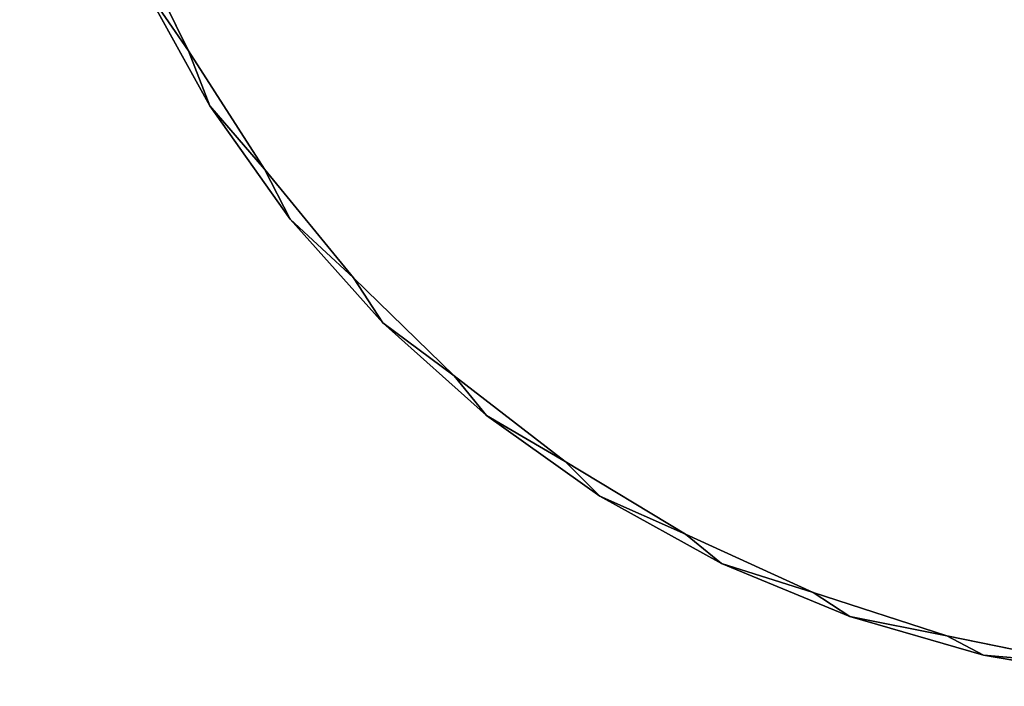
# Model space of a CAD drawing. Extents: x -4.9 to 4.9, y -3.1 to 11.3.
# Tile 1 of 154: x -4.9 to -1, y 1.5 to 4.1. Entities that reach past the tile are written whole.
import ezdxf

# ---------------------------------------------------------------- set-up
doc = ezdxf.new("R2010")
doc.units = 0
doc.header["$MEASUREMENT"] = 0
doc.layers.get('0').update_dxf_attribs({"linetype": 'CONTINUOUS'})

# ---------------------------------------------------------------- blocks, each defined once
blk = doc.blocks.new('RUMI-LED_ZLOZENIE_STL')
at = {"color": 0}
for p, q in [((-4.491, 4.5182, 0.1504), (-4.2451, 4.018, 0.1504)), ((-4.2451, 4.018, 1.1346), (-4.491, 4.5182, 1.1346)), ((-4.2451, 4.018, 1.1346), (-4.491, 4.5182, 1.1346)), ((-4.491, 4.5182, 0.1504), (-4.2451, 4.018, 0.1504)), ((-4.1612, 3.8003, 0.1504), (-4.4281, 4.2833, 0.1504)), ((-4.4281, 4.2833, 1.1346), (-4.1612, 3.8003, 1.1346)), ((-4.1612, 3.8003, 0.1504), (-4.4281, 4.2833, 0.1504)), ((-4.4281, 4.2833, 1.1346), (-4.1612, 3.8003, 1.1346)), ((-4.2451, 4.018, 0.1504), (-3.9437, 3.5491, 0.1504)), ((-3.9437, 3.5491, 1.1346), (-4.2451, 4.018, 1.1346)), ((-4.2451, 4.018, 1.1346), (-4.2451, 4.018, 0.1504)), ((-4.2451, 4.018, 1.1346), (-4.2451, 4.018, 0.1504)), ((-3.9437, 3.5491, 1.1346), (-4.2451, 4.018, 1.1346)), ((-4.2451, 4.018, 0.1504), (-3.9437, 3.5491, 0.1504)), ((-3.8418, 3.3502, 0.1504), (-4.1612, 3.8003, 0.1504)), ((-4.1612, 3.8003, 1.1346), (-3.8418, 3.3502, 1.1346)), ((-4.1612, 3.8003, 0.1504), (-4.1612, 3.8003, 1.1346)), ((-3.8418, 3.3502, 0.1504), (-4.1612, 3.8003, 0.1504)), ((-4.1612, 3.8003, 1.1346), (-3.8418, 3.3502, 1.1346)), ((-4.1612, 3.8003, 0.1504), (-4.1612, 3.8003, 1.1346)), ((-3.9437, 3.5491, 0.1504), (-3.5909, 3.1175, 0.1504)), ((-3.5909, 3.1175, 1.1346), (-3.9437, 3.5491, 1.1346)), ((-3.9437, 3.5491, 1.1346), (-3.9437, 3.5491, 0.1504)), ((-3.9437, 3.5491, 1.1346), (-3.9437, 3.5491, 0.1504)), ((-3.5909, 3.1175, 1.1346), (-3.9437, 3.5491, 1.1346)), ((-3.9437, 3.5491, 0.1504), (-3.5909, 3.1175, 0.1504)), ((-3.4741, 2.9387, 0.1504), (-3.8418, 3.3502, 0.1504)), ((-3.8418, 3.3502, 1.1346), (-3.4741, 2.9387, 1.1346)), ((-3.8418, 3.3502, 0.1504), (-3.8418, 3.3502, 1.1346)), ((-3.4741, 2.9387, 0.1504), (-3.8418, 3.3502, 0.1504)), ((-3.8418, 3.3502, 1.1346), (-3.4741, 2.9387, 1.1346)), ((-3.8418, 3.3502, 0.1504), (-3.8418, 3.3502, 1.1346)), ((-3.5909, 3.1175, 0.1504), (-3.1912, 2.7291, 0.1504)), ((-3.1912, 2.7291, 1.1346), (-3.5909, 3.1175, 1.1346)), ((-3.5909, 3.1175, 1.1346), (-3.5909, 3.1175, 0.1504)), ((-3.5909, 3.1175, 1.1346), (-3.5909, 3.1175, 0.1504)), ((-3.1912, 2.7291, 1.1346), (-3.5909, 3.1175, 1.1346)), ((-3.5909, 3.1175, 0.1504), (-3.1912, 2.7291, 0.1504)), ((-3.0626, 2.571, 0.1504), (-3.4741, 2.9387, 0.1504)), ((-3.4741, 2.9387, 1.1346), (-3.0626, 2.571, 1.1346)), ((-3.4741, 2.9387, 0.1504), (-3.4741, 2.9387, 1.1346)), ((-3.0626, 2.571, 0.1504), (-3.4741, 2.9387, 0.1504)), ((-3.4741, 2.9387, 1.1346), (-3.0626, 2.571, 1.1346)), ((-3.4741, 2.9387, 0.1504), (-3.4741, 2.9387, 1.1346)), ((-3.1912, 2.7291, 0.1504), (-2.7498, 2.3887, 0.1504)), ((-2.7498, 2.3887, 1.1346), (-3.1912, 2.7291, 1.1346)), ((-3.1912, 2.7291, 1.1346), (-3.1912, 2.7291, 0.1504)), ((-3.1912, 2.7291, 1.1346), (-3.1912, 2.7291, 0.1504)), ((-2.7498, 2.3887, 1.1346), (-3.1912, 2.7291, 1.1346)), ((-3.1912, 2.7291, 0.1504), (-2.7498, 2.3887, 0.1504)), ((-2.6125, 2.2516, 0.1504), (-3.0626, 2.571, 0.1504)), ((-3.0626, 2.571, 1.1346), (-2.6125, 2.2516, 1.1346)), ((-3.0626, 2.571, 0.1504), (-3.0626, 2.571, 1.1346)), ((-2.6125, 2.2516, 0.1504), (-3.0626, 2.571, 0.1504)), ((-3.0626, 2.571, 1.1346), (-2.6125, 2.2516, 1.1346)), ((-3.0626, 2.571, 0.1504), (-3.0626, 2.571, 1.1346)), ((-2.7498, 2.3887, 0.1504), (-2.2724, 2.1008, 0.1504)), ((-2.2724, 2.1008, 1.1346), (-2.7498, 2.3887, 1.1346)), ((-2.7498, 2.3887, 1.1346), (-2.7498, 2.3887, 0.1504)), ((-2.7498, 2.3887, 1.1346), (-2.7498, 2.3887, 0.1504)), ((-2.2724, 2.1008, 1.1346), (-2.7498, 2.3887, 1.1346)), ((-2.7498, 2.3887, 0.1504), (-2.2724, 2.1008, 0.1504)), ((-2.1295, 1.9847, 0.1504), (-2.6125, 2.2516, 0.1504)), ((-2.6125, 2.2516, 1.1346), (-2.1295, 1.9847, 1.1346)), ((-2.6125, 2.2516, 0.1504), (-2.6125, 2.2516, 1.1346)), ((-2.1295, 1.9847, 0.1504), (-2.6125, 2.2516, 0.1504)), ((-2.6125, 2.2516, 1.1346), (-2.1295, 1.9847, 1.1346)), ((-2.6125, 2.2516, 0.1504), (-2.6125, 2.2516, 1.1346)), ((-2.2724, 2.1008, 0.1504), (-1.7654, 1.8693, 0.1504)), ((-1.7654, 1.8693, 1.1346), (-2.2724, 2.1008, 1.1346)), ((-2.2724, 2.1008, 1.1346), (-2.2724, 2.1008, 0.1504)), ((-2.2724, 2.1008, 1.1346), (-2.2724, 2.1008, 0.1504)), ((-1.7654, 1.8693, 1.1346), (-2.2724, 2.1008, 1.1346)), ((-2.2724, 2.1008, 0.1504), (-1.7654, 1.8693, 0.1504)), ((-1.6196, 1.7735, 0.1504), (-2.1295, 1.9847, 0.1504)), ((-2.1295, 1.9847, 1.1346), (-1.6196, 1.7735, 1.1346)), ((-2.1295, 1.9847, 0.1504), (-2.1295, 1.9847, 1.1346)), ((-1.6196, 1.7735, 0.1504), (-2.1295, 1.9847, 0.1504)), ((-2.1295, 1.9847, 1.1346), (-1.6196, 1.7735, 1.1346)), ((-2.1295, 1.9847, 0.1504), (-2.1295, 1.9847, 1.1346)), ((-1.7654, 1.8693, 0.1504), (-1.2353, 1.697, 0.1504)), ((-1.2353, 1.697, 1.1346), (-1.7654, 1.8693, 1.1346)), ((-1.7654, 1.8693, 1.1346), (-1.7654, 1.8693, 0.1504)), ((-1.7654, 1.8693, 1.1346), (-1.7654, 1.8693, 0.1504)), ((-1.2353, 1.697, 1.1346), (-1.7654, 1.8693, 1.1346)), ((-1.7654, 1.8693, 0.1504), (-1.2353, 1.697, 0.1504)), ((-1.0893, 1.6207, 0.1504), (-1.6196, 1.7735, 0.1504)), ((-1.6196, 1.7735, 1.1346), (-1.0893, 1.6207, 1.1346)), ((-1.6196, 1.7735, 0.1504), (-1.6196, 1.7735, 1.1346)), ((-1.0893, 1.6207, 0.1504), (-1.6196, 1.7735, 0.1504)), ((-1.6196, 1.7735, 1.1346), (-1.0893, 1.6207, 1.1346)), ((-1.6196, 1.7735, 0.1504), (-1.6196, 1.7735, 1.1346)), ((-1.2353, 1.697, 0.1504), (-0.689, 1.5864, 0.1504)), ((-0.689, 1.5864, 1.1346), (-1.2353, 1.697, 1.1346)), ((-1.2353, 1.697, 1.1346), (-1.2353, 1.697, 0.1504)), ((-1.2353, 1.697, 1.1346), (-1.2353, 1.697, 0.1504)), ((-0.689, 1.5864, 1.1346), (-1.2353, 1.697, 1.1346)), ((-1.2353, 1.697, 0.1504), (-0.689, 1.5864, 0.1504)), ((-0.5452, 1.5282, 0.1504), (-1.0893, 1.6207, 0.1504)), ((-1.0893, 1.6207, 1.1346), (-0.5452, 1.5282, 1.1346)), ((-1.0893, 1.6207, 0.1504), (-1.0893, 1.6207, 1.1346)), ((-0.5452, 1.5282, 0.1504), (-1.0893, 1.6207, 0.1504)), ((-1.0893, 1.6207, 1.1346), (-0.5452, 1.5282, 1.1346)), ((-1.0893, 1.6207, 0.1504), (-1.0893, 1.6207, 1.1346))]:
    blk.add_line(p, q, dxfattribs=at)
mesh = blk.add_polyface(dxfattribs=at)
corners = [(-4.8845, 6.9696, 0.1504), (-4.8845, 5.8675, 0.1504), (-4.9155, 6.4186, 0.1504), (-4.8761, 6.4186, 0.1504), (-4.8681, 6.6973, 0.1504), (-4.7921, 7.5136, 0.1504), (-4.8046, 7.251, 0.1504), (-4.6783, 7.7939, 0.1504), (-4.6393, 8.0439, 0.1504), (-4.491, 8.3189, 0.1504), (-4.4281, 8.5538, 0.1504), (-4.2451, 8.8191, 0.1504), (-4.1612, 9.0368, 0.1504), (-3.9437, 9.2881, 0.1504), (-3.8418, 9.4869, 0.1504), (-3.5909, 9.7196, 0.1504), (-3.4741, 9.8984, 0.1504), (-3.1912, 10.108, 0.1504), (-3.0626, 10.2661, 0.1504), (-2.7498, 10.4484, 0.1504), (-2.6125, 10.5855, 0.1504), (-2.2724, 10.7363, 0.1504), (-2.1295, 10.8525, 0.1504), (-1.7654, 10.9678, 0.1504), (-1.6196, 11.0636, 0.1504), (-1.2353, 11.1401, 0.1504), (-1.0893, 11.2164, 0.1504), (-0.689, 11.2508, 0.1504), (-0.5452, 11.3089, 0.1504), (-0.1336, 11.2985, 0.1504), (0.0058, 11.3398, 0.1504), (0.4236, 11.2825, 0.1504), (0.5568, 11.3089, 0.1504), (0.9753, 11.2032, 0.1504), (1.1009, 11.2164, 0.1504), (1.5144, 11.0615, 0.1504), (1.6312, 11.0636, 0.1504), (2.0338, 10.8593, 0.1504), (2.1411, 10.8525, 0.1504), (2.5268, 10.5992, 0.1504), (2.6241, 10.5855, 0.1504), (2.9869, 10.2845, 0.1504), (3.0742, 10.2661, 0.1504), (3.4082, 9.9195, 0.1504), (3.4857, 9.8984, 0.1504), (3.7851, 9.5089, 0.1504), (3.8534, 9.4869, 0.1504), (4.1127, 9.0579, 0.1504), (4.1727, 9.0368, 0.1504), (4.3868, 8.5725, 0.1504), (4.4397, 8.5538, 0.1504), (4.6038, 8.0591, 0.1504), (4.6509, 8.0439, 0.1504), (4.7608, 7.5243, 0.1504), (4.8037, 7.5136, 0.1504), (4.8559, 6.975, 0.1504), (4.8961, 6.9696, 0.1504), (4.8877, 6.4186, 0.1504), (-4.8681, 6.1399, 0.1504), (-4.7921, 5.3235, 0.1504), (-4.8046, 5.5861, 0.1504), (-4.6783, 5.0432, 0.1504), (-4.6393, 4.7932, 0.1504), (-4.491, 4.5182, 0.1504), (-4.4281, 4.2833, 0.1504), (-4.2451, 4.018, 0.1504), (-4.1612, 3.8003, 0.1504), (-3.9437, 3.5491, 0.1504), (-3.8418, 3.3502, 0.1504), (-3.5909, 3.1175, 0.1504), (-3.4741, 2.9387, 0.1504), (-3.1912, 2.7291, 0.1504), (-3.0626, 2.571, 0.1504), (-2.7498, 2.3887, 0.1504), (-2.6125, 2.2516, 0.1504), (-2.2724, 2.1008, 0.1504), (-2.1295, 1.9847, 0.1504), (-1.7654, 1.8693, 0.1504), (-1.6196, 1.7735, 0.1504), (-1.2353, 1.697, 0.1504), (-1.0893, 1.6207, 0.1504), (-0.689, 1.5864, 0.1504), (-0.5452, 1.5282, 0.1504), (-0.1336, 1.5387, 0.1504), (0.0058, 1.4973, 0.1504), (0.4236, 1.5546, 0.1504), (0.5568, 1.5282, 0.1504), (0.9753, 1.6339, 0.1504), (1.1009, 1.6207, 0.1504), (1.5144, 1.7756, 0.1504), (1.6312, 1.7735, 0.1504), (2.0338, 1.9778, 0.1504), (2.1411, 1.9847, 0.1504), (2.5268, 2.238, 0.1504), (2.6241, 2.2516, 0.1504), (2.9869, 2.5526, 0.1504), (3.0742, 2.571, 0.1504), (3.4082, 2.9176, 0.1504), (3.4857, 2.9387, 0.1504), (3.7851, 3.3283, 0.1504), (3.8534, 3.3502, 0.1504), (4.1127, 3.7792, 0.1504), (4.1727, 3.8003, 0.1504), (4.3868, 4.2646, 0.1504), (4.4397, 4.2833, 0.1504), (4.6038, 4.778, 0.1504), (4.6509, 4.7932, 0.1504), (4.7608, 5.3128, 0.1504), (4.8037, 5.3235, 0.1504), (4.8559, 5.8621, 0.1504), (4.8961, 5.8675, 0.1504), (4.9271, 6.4186, 0.1504)]
mesh.append_faces([[corners[k] for k in face] for face in [(0, 1, 2), (110, 56, 111)]], dxfattribs={"vtx0": -1, "color": 0})
mesh.append_faces([[corners[k] for k in face] for face in [(3, 0, 4), (4, 5, 6), (6, 5, 7), (7, 8, 9), (9, 10, 11), (11, 12, 13), (13, 14, 15), (15, 16, 17), (17, 18, 19), (19, 20, 21), (21, 22, 23), (23, 24, 25), (25, 26, 27), (27, 28, 29), (29, 30, 31), (31, 32, 33), (33, 34, 35), (35, 36, 37), (37, 38, 39), (39, 40, 41), (41, 42, 43), (43, 44, 45), (45, 46, 47), (47, 48, 49), (49, 50, 51), (51, 52, 53), (53, 54, 55), (55, 56, 57), (1, 58, 59), (58, 1, 3), (59, 61, 62), (62, 63, 64), (64, 65, 66), (66, 67, 68), (68, 69, 70), (70, 71, 72), (72, 73, 74), (74, 75, 76), (76, 77, 78), (78, 79, 80), (80, 81, 82), (82, 83, 84), (84, 85, 86), (86, 87, 88), (88, 89, 90), (90, 91, 92), (92, 93, 94), (94, 95, 96), (96, 97, 98), (98, 99, 100), (100, 101, 102), (102, 103, 104), (104, 105, 106), (106, 107, 108), (108, 109, 110)]], dxfattribs={"vtx0": -1, "vtx1": -1, "color": 0})
mesh.append_faces([[corners[k] for k in face] for face in [(1, 0, 3), (110, 57, 56)]], dxfattribs={"vtx0": -1, "vtx1": -1, "vtx2": -1, "color": 0})
mesh.append_faces([[corners[k] for k in face] for face in [(4, 0, 5), (7, 5, 8), (9, 8, 10), (11, 10, 12), (13, 12, 14), (15, 14, 16), (17, 16, 18), (19, 18, 20), (21, 20, 22), (23, 22, 24), (25, 24, 26), (27, 26, 28), (29, 28, 30), (31, 30, 32), (33, 32, 34), (35, 34, 36), (37, 36, 38), (39, 38, 40), (41, 40, 42), (43, 42, 44), (45, 44, 46), (47, 46, 48), (49, 48, 50), (51, 50, 52), (53, 52, 54), (55, 54, 56), (59, 58, 60), (59, 60, 61), (62, 61, 63), (64, 63, 65), (66, 65, 67), (68, 67, 69), (70, 69, 71), (72, 71, 73), (74, 73, 75), (76, 75, 77), (78, 77, 79), (80, 79, 81), (82, 81, 83), (84, 83, 85), (86, 85, 87), (88, 87, 89), (90, 89, 91), (92, 91, 93), (94, 93, 95), (96, 95, 97), (98, 97, 99), (100, 99, 101), (102, 101, 103), (104, 103, 105), (106, 105, 107), (108, 107, 109), (110, 109, 57)]], dxfattribs={"vtx0": -1, "vtx2": -1, "color": 0})
mesh = blk.add_polyface(dxfattribs=at)
corners = [(-4.8845, 5.8675, 1.1346), (-4.8845, 6.9696, 1.1346), (-4.9155, 6.4186, 1.1346), (-4.8761, 6.4186, 1.1346), (-4.8681, 6.1399, 1.1346), (-4.7921, 5.3235, 1.1346), (-4.8046, 5.5861, 1.1346), (-4.6783, 5.0432, 1.1346), (-4.6393, 4.7932, 1.1346), (-4.491, 4.5182, 1.1346), (-4.4281, 4.2833, 1.1346), (-4.2451, 4.018, 1.1346), (-4.1612, 3.8003, 1.1346), (-3.9437, 3.5491, 1.1346), (-3.8418, 3.3502, 1.1346), (-3.5909, 3.1175, 1.1346), (-3.4741, 2.9387, 1.1346), (-3.1912, 2.7291, 1.1346), (-3.0626, 2.571, 1.1346), (-2.7498, 2.3887, 1.1346), (-2.6125, 2.2516, 1.1346), (-2.2724, 2.1008, 1.1346), (-2.1295, 1.9847, 1.1346), (-1.7654, 1.8693, 1.1346), (-1.6196, 1.7735, 1.1346), (-1.2353, 1.697, 1.1346), (-1.0893, 1.6207, 1.1346), (-0.689, 1.5864, 1.1346), (-0.5452, 1.5282, 1.1346), (-0.1336, 1.5387, 1.1346), (0.0058, 1.4973, 1.1346), (0.4236, 1.5546, 1.1346), (0.5568, 1.5282, 1.1346), (0.9753, 1.6339, 1.1346), (1.1009, 1.6207, 1.1346), (1.5144, 1.7756, 1.1346), (1.6312, 1.7735, 1.1346), (2.0338, 1.9778, 1.1346), (2.1411, 1.9847, 1.1346), (2.5268, 2.238, 1.1346), (2.6241, 2.2516, 1.1346), (2.9869, 2.5526, 1.1346), (3.0742, 2.571, 1.1346), (3.4082, 2.9176, 1.1346), (3.4857, 2.9387, 1.1346), (3.7851, 3.3283, 1.1346), (3.8534, 3.3502, 1.1346), (4.1127, 3.7792, 1.1346), (4.1727, 3.8003, 1.1346), (4.3868, 4.2646, 1.1346), (4.4397, 4.2833, 1.1346), (4.6038, 4.778, 1.1346), (4.6509, 4.7932, 1.1346), (4.7608, 5.3128, 1.1346), (4.8037, 5.3235, 1.1346), (4.8559, 5.8621, 1.1346), (4.8961, 5.8675, 1.1346), (4.8877, 6.4186, 1.1346), (-4.8681, 6.6973, 1.1346), (-4.7921, 7.5136, 1.1346), (-4.8046, 7.251, 1.1346), (-4.6783, 7.7939, 1.1346), (-4.6393, 8.0439, 1.1346), (-4.491, 8.3189, 1.1346), (-4.4281, 8.5538, 1.1346), (-4.2451, 8.8191, 1.1346), (-4.1612, 9.0368, 1.1346), (-3.9437, 9.2881, 1.1346), (-3.8418, 9.4869, 1.1346), (-3.5909, 9.7196, 1.1346), (-3.4741, 9.8984, 1.1346), (-3.1912, 10.108, 1.1346), (-3.0626, 10.2661, 1.1346), (-2.7498, 10.4484, 1.1346), (-2.6125, 10.5855, 1.1346), (-2.2724, 10.7363, 1.1346), (-2.1295, 10.8525, 1.1346), (-1.7654, 10.9678, 1.1346), (-1.6196, 11.0636, 1.1346), (-1.2353, 11.1401, 1.1346), (-1.0893, 11.2164, 1.1346), (-0.689, 11.2508, 1.1346), (-0.5452, 11.3089, 1.1346), (-0.1336, 11.2985, 1.1346), (0.0058, 11.3398, 1.1346), (0.4236, 11.2825, 1.1346), (0.5568, 11.3089, 1.1346), (0.9753, 11.2032, 1.1346), (1.1009, 11.2164, 1.1346), (1.5144, 11.0615, 1.1346), (1.6312, 11.0636, 1.1346), (2.0338, 10.8593, 1.1346), (2.1411, 10.8525, 1.1346), (2.5268, 10.5992, 1.1346), (2.6241, 10.5855, 1.1346), (2.9869, 10.2845, 1.1346), (3.0742, 10.2661, 1.1346), (3.4082, 9.9195, 1.1346), (3.4857, 9.8984, 1.1346), (3.7851, 9.5089, 1.1346), (3.8534, 9.4869, 1.1346), (4.1127, 9.0579, 1.1346), (4.1727, 9.0368, 1.1346), (4.3868, 8.5725, 1.1346), (4.4397, 8.5538, 1.1346), (4.6038, 8.0591, 1.1346), (4.6509, 8.0439, 1.1346), (4.7608, 7.5243, 1.1346), (4.8037, 7.5136, 1.1346), (4.8559, 6.975, 1.1346), (4.8961, 6.9696, 1.1346), (4.9271, 6.4186, 1.1346)]
mesh.append_faces([[corners[k] for k in face] for face in [(0, 1, 2), (110, 56, 111)]], dxfattribs={"vtx0": -1, "color": 0})
mesh.append_faces([[corners[k] for k in face] for face in [(3, 0, 4), (4, 5, 6), (6, 5, 7), (7, 8, 9), (9, 10, 11), (11, 12, 13), (13, 14, 15), (15, 16, 17), (17, 18, 19), (19, 20, 21), (21, 22, 23), (23, 24, 25), (25, 26, 27), (27, 28, 29), (29, 30, 31), (31, 32, 33), (33, 34, 35), (35, 36, 37), (37, 38, 39), (39, 40, 41), (41, 42, 43), (43, 44, 45), (45, 46, 47), (47, 48, 49), (49, 50, 51), (51, 52, 53), (53, 54, 55), (55, 56, 57), (1, 58, 59), (58, 1, 3), (59, 61, 62), (62, 63, 64), (64, 65, 66), (66, 67, 68), (68, 69, 70), (70, 71, 72), (72, 73, 74), (74, 75, 76), (76, 77, 78), (78, 79, 80), (80, 81, 82), (82, 83, 84), (84, 85, 86), (86, 87, 88), (88, 89, 90), (90, 91, 92), (92, 93, 94), (94, 95, 96), (96, 97, 98), (98, 99, 100), (100, 101, 102), (102, 103, 104), (104, 105, 106), (106, 107, 108), (108, 109, 110)]], dxfattribs={"vtx0": -1, "vtx1": -1, "color": 0})
mesh.append_faces([[corners[k] for k in face] for face in [(1, 0, 3), (110, 57, 56)]], dxfattribs={"vtx0": -1, "vtx1": -1, "vtx2": -1, "color": 0})
mesh.append_faces([[corners[k] for k in face] for face in [(4, 0, 5), (7, 5, 8), (9, 8, 10), (11, 10, 12), (13, 12, 14), (15, 14, 16), (17, 16, 18), (19, 18, 20), (21, 20, 22), (23, 22, 24), (25, 24, 26), (27, 26, 28), (29, 28, 30), (31, 30, 32), (33, 32, 34), (35, 34, 36), (37, 36, 38), (39, 38, 40), (41, 40, 42), (43, 42, 44), (45, 44, 46), (47, 46, 48), (49, 48, 50), (51, 50, 52), (53, 52, 54), (55, 54, 56), (59, 58, 60), (59, 60, 61), (62, 61, 63), (64, 63, 65), (66, 65, 67), (68, 67, 69), (70, 69, 71), (72, 71, 73), (74, 73, 75), (76, 75, 77), (78, 77, 79), (80, 79, 81), (82, 81, 83), (84, 83, 85), (86, 85, 87), (88, 87, 89), (90, 89, 91), (92, 91, 93), (94, 93, 95), (96, 95, 97), (98, 97, 99), (100, 99, 101), (102, 101, 103), (104, 103, 105), (106, 105, 107), (108, 107, 109), (110, 109, 57)]], dxfattribs={"vtx0": -1, "vtx2": -1, "color": 0})
mesh = blk.add_polyface(dxfattribs=at)
corners = [(-4.491, 4.5182, 0.1504), (-4.2451, 4.018, 1.1346), (-4.2451, 4.018, 0.1504), (-4.491, 4.5182, 1.1346)]
mesh.append_faces([[corners[k] for k in face] for face in [(0, 1, 2), (1, 0, 3)]], dxfattribs={"vtx0": -1, "color": 0})
mesh = blk.add_polyface(dxfattribs=at)
corners = [(-4.4281, 4.2833, 1.1346), (-4.1612, 3.8003, 0.1504), (-4.1612, 3.8003, 1.1346), (-4.4281, 4.2833, 0.1504)]
mesh.append_faces([[corners[k] for k in face] for face in [(0, 1, 2), (1, 0, 3)]], dxfattribs={"vtx0": -1, "color": 0})
mesh = blk.add_polyface(dxfattribs=at)
corners = [(-4.2451, 4.018, 0.1504), (-3.9437, 3.5491, 1.1346), (-3.9437, 3.5491, 0.1504), (-4.2451, 4.018, 1.1346)]
mesh.append_faces([[corners[k] for k in face] for face in [(0, 1, 2), (1, 0, 3)]], dxfattribs={"vtx0": -1, "color": 0})
mesh = blk.add_polyface(dxfattribs=at)
corners = [(-4.1612, 3.8003, 1.1346), (-3.8418, 3.3502, 0.1504), (-3.8418, 3.3502, 1.1346), (-4.1612, 3.8003, 0.1504)]
mesh.append_faces([[corners[k] for k in face] for face in [(0, 1, 2), (1, 0, 3)]], dxfattribs={"vtx0": -1, "color": 0})
mesh = blk.add_polyface(dxfattribs=at)
corners = [(-3.9437, 3.5491, 0.1504), (-3.5909, 3.1175, 1.1346), (-3.5909, 3.1175, 0.1504), (-3.9437, 3.5491, 1.1346)]
mesh.append_faces([[corners[k] for k in face] for face in [(0, 1, 2), (1, 0, 3)]], dxfattribs={"vtx0": -1, "color": 0})
mesh = blk.add_polyface(dxfattribs=at)
corners = [(-3.8418, 3.3502, 1.1346), (-3.4741, 2.9387, 0.1504), (-3.4741, 2.9387, 1.1346), (-3.8418, 3.3502, 0.1504)]
mesh.append_faces([[corners[k] for k in face] for face in [(0, 1, 2), (1, 0, 3)]], dxfattribs={"vtx0": -1, "color": 0})
mesh = blk.add_polyface(dxfattribs=at)
corners = [(-3.5909, 3.1175, 1.1346), (-3.1912, 2.7291, 0.1504), (-3.5909, 3.1175, 0.1504), (-3.1912, 2.7291, 1.1346)]
mesh.append_faces([[corners[k] for k in face] for face in [(0, 1, 2), (1, 0, 3)]], dxfattribs={"vtx0": -1, "color": 0})
mesh = blk.add_polyface(dxfattribs=at)
corners = [(-3.0626, 2.571, 1.1346), (-3.4741, 2.9387, 0.1504), (-3.0626, 2.571, 0.1504), (-3.4741, 2.9387, 1.1346)]
mesh.append_faces([[corners[k] for k in face] for face in [(0, 1, 2), (1, 0, 3)]], dxfattribs={"vtx0": -1, "color": 0})
mesh = blk.add_polyface(dxfattribs=at)
corners = [(-3.1912, 2.7291, 1.1346), (-2.7498, 2.3887, 0.1504), (-3.1912, 2.7291, 0.1504), (-2.7498, 2.3887, 1.1346)]
mesh.append_faces([[corners[k] for k in face] for face in [(0, 1, 2), (1, 0, 3)]], dxfattribs={"vtx0": -1, "color": 0})
mesh = blk.add_polyface(dxfattribs=at)
corners = [(-2.6125, 2.2516, 1.1346), (-3.0626, 2.571, 0.1504), (-2.6125, 2.2516, 0.1504), (-3.0626, 2.571, 1.1346)]
mesh.append_faces([[corners[k] for k in face] for face in [(0, 1, 2), (1, 0, 3)]], dxfattribs={"vtx0": -1, "color": 0})
mesh = blk.add_polyface(dxfattribs=at)
corners = [(-2.7498, 2.3887, 1.1346), (-2.2724, 2.1008, 0.1504), (-2.7498, 2.3887, 0.1504), (-2.2724, 2.1008, 1.1346)]
mesh.append_faces([[corners[k] for k in face] for face in [(0, 1, 2), (1, 0, 3)]], dxfattribs={"vtx0": -1, "color": 0})
mesh = blk.add_polyface(dxfattribs=at)
corners = [(-2.1295, 1.9847, 1.1346), (-2.6125, 2.2516, 0.1504), (-2.1295, 1.9847, 0.1504), (-2.6125, 2.2516, 1.1346)]
mesh.append_faces([[corners[k] for k in face] for face in [(0, 1, 2), (1, 0, 3)]], dxfattribs={"vtx0": -1, "color": 0})
mesh = blk.add_polyface(dxfattribs=at)
corners = [(-2.2724, 2.1008, 1.1346), (-1.7654, 1.8693, 0.1504), (-2.2724, 2.1008, 0.1504), (-1.7654, 1.8693, 1.1346)]
mesh.append_faces([[corners[k] for k in face] for face in [(0, 1, 2), (1, 0, 3)]], dxfattribs={"vtx0": -1, "color": 0})
mesh = blk.add_polyface(dxfattribs=at)
corners = [(-1.6196, 1.7735, 1.1346), (-2.1295, 1.9847, 0.1504), (-1.6196, 1.7735, 0.1504), (-2.1295, 1.9847, 1.1346)]
mesh.append_faces([[corners[k] for k in face] for face in [(0, 1, 2), (1, 0, 3)]], dxfattribs={"vtx0": -1, "color": 0})
mesh = blk.add_polyface(dxfattribs=at)
corners = [(-1.7654, 1.8693, 1.1346), (-1.2353, 1.697, 0.1504), (-1.7654, 1.8693, 0.1504), (-1.2353, 1.697, 1.1346)]
mesh.append_faces([[corners[k] for k in face] for face in [(0, 1, 2), (1, 0, 3)]], dxfattribs={"vtx0": -1, "color": 0})
mesh = blk.add_polyface(dxfattribs=at)
corners = [(-1.0893, 1.6207, 1.1346), (-1.6196, 1.7735, 0.1504), (-1.0893, 1.6207, 0.1504), (-1.6196, 1.7735, 1.1346)]
mesh.append_faces([[corners[k] for k in face] for face in [(0, 1, 2), (1, 0, 3)]], dxfattribs={"vtx0": -1, "color": 0})
mesh = blk.add_polyface(dxfattribs=at)
corners = [(-1.2353, 1.697, 1.1346), (-0.689, 1.5864, 0.1504), (-1.2353, 1.697, 0.1504), (-0.689, 1.5864, 1.1346)]
mesh.append_faces([[corners[k] for k in face] for face in [(0, 1, 2), (1, 0, 3)]], dxfattribs={"vtx0": -1, "color": 0})
mesh = blk.add_polyface(dxfattribs=at)
corners = [(-0.5452, 1.5282, 1.1346), (-1.0893, 1.6207, 0.1504), (-0.5452, 1.5282, 0.1504), (-1.0893, 1.6207, 1.1346)]
mesh.append_faces([[corners[k] for k in face] for face in [(0, 1, 2), (1, 0, 3)]], dxfattribs={"vtx0": -1, "color": 0})

msp = doc.modelspace()

# ---------------------------------------------------------------- block references
at = {"color": 0}
msp.add_blockref('RUMI-LED_ZLOZENIE_STL', (0, 0), dxfattribs=at)

doc.saveas('drawing.dxf')
